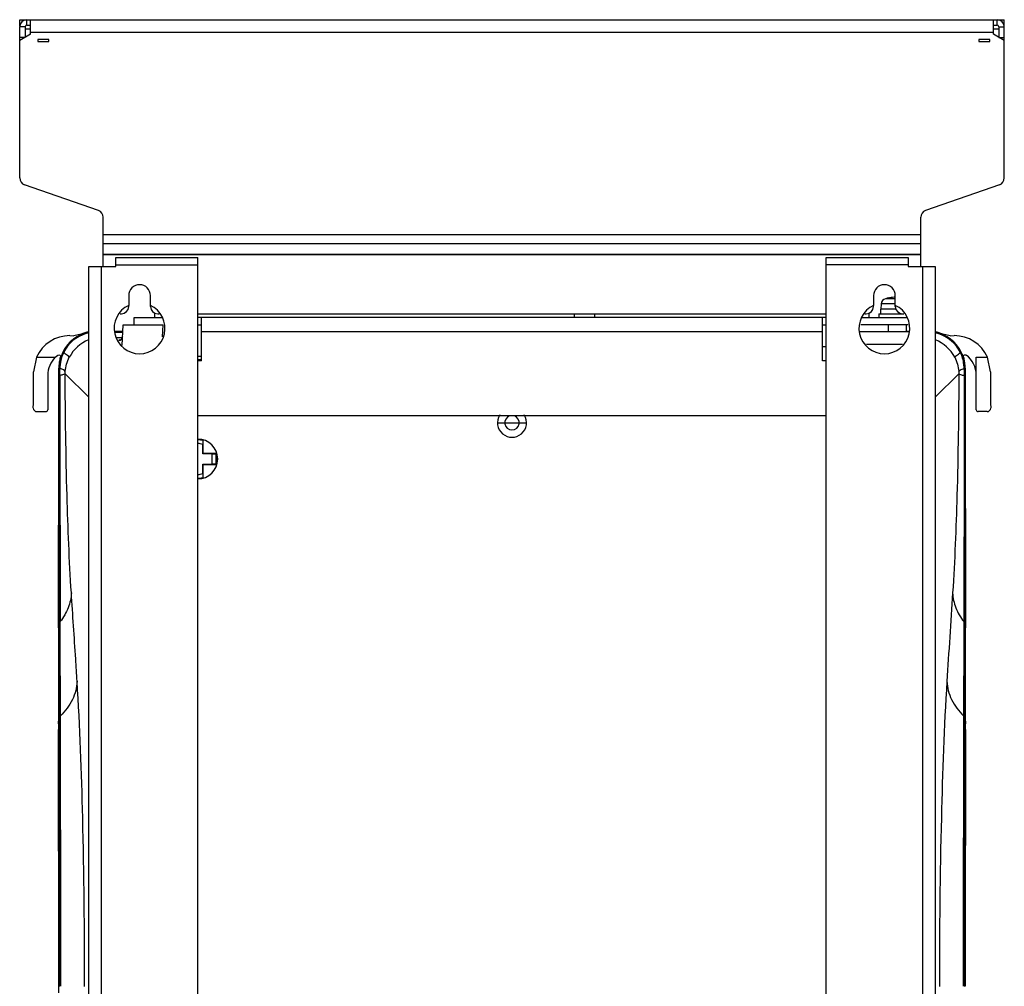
# Model space of a CAD drawing. Header units: millimetres. Extents: x 0 to 2378, y 0 to 1682.
# Tile 33 of 33: x 1781 to 2052, y 971 to 1238. Entities that reach past the tile are written whole.
import ezdxf

# ---------------------------------------------------------------- set-up
doc = ezdxf.new("R2010")
doc.units = ezdxf.units.MM
doc.header["$LTSCALE"] = 130.79
doc.layers.add('00_COMPONENTS', color=7, linetype='CONTINUOUS')

msp = doc.modelspace()

# ---------------------------------------------------------------- linework, layer by layer
at = {"layer": '00_COMPONENTS', "color": 7, "linetype": 'CONTINUOUS'}
for p, q in [((1781.28, 1236.04), (1781.28, 1237.54)), ((1781.28, 1237.54), (2052.28, 1237.54)), ((1784.28, 1233.54), (1784.28, 1237.54)), ((2049.28, 1233.54), (2049.28, 1237.54)), ((2052.28, 1236.04), (2052.28, 1237.54)), ((1781.28, 1193.96), (1781.28, 1235.54)), ((1784.28, 1233.54), (1781.28, 1231.81)), ((2052.28, 1231.81), (2049.28, 1233.54)), ((2052.28, 1193.96), (2052.28, 1235.54)), ((1786.28, 1232.04), (1786.28, 1231.54)), ((1789.28, 1232.04), (1786.28, 1232.04)), ((1786.28, 1231.54), (1789.28, 1231.54)), ((1789.28, 1231.54), (1789.28, 1232.04)), ((2045.28, 1232.04), (2045.28, 1231.54)), ((2048.28, 1232.04), (2045.28, 1232.04)), ((2045.28, 1231.54), (2048.28, 1231.54)), ((2048.28, 1231.54), (2048.28, 1232.04)), ((1802.94, 1185.01), (1782.62, 1192.07)), ((2050.94, 1192.07), (2030.62, 1185.01)), ((1804.28, 1169.54), (1804.28, 1183.12)), ((2029.28, 1169.54), (2029.28, 1183.12)), ((2020.33, 1160.89), (2019.58, 1160.7)), ((2020.33, 1160.88), (2020.33, 1160.89)), ((1811.28, 1158.54), (1811.28, 1158.86)), ((1817.28, 1158.54), (1817.28, 1158.86)), ((2016.28, 1158.54), (2016.28, 1158.86)), ((2018.18, 1157.84), (2018.18, 1156.54)), ((2022.51, 1157.84), (2018.18, 1157.84)), ((2018.41, 1159.3), (2018.28, 1157.84)), ((2022.28, 1158.54), (2022.28, 1158.86)), ((1808.93, 1156.54), (1809.28, 1156.54)), ((1812.78, 1153.54), (1812.78, 1155.54)), ((1812.78, 1155.54), (1820.58, 1155.54)), ((1818.48, 1155.54), (1818.48, 1156.8)), ((1819.28, 1156.54), (1819.63, 1156.54)), ((1830.28, 1156.54), (2003.28, 1156.54)), ((1831.28, 1155.54), (1830.28, 1155.54)), ((1933.98, 1155.54), (1933.98, 1156.54)), ((1939.58, 1155.54), (1939.58, 1156.54)), ((2003.28, 1155.54), (2002.28, 1155.54)), ((2012.98, 1155.54), (2025.58, 1155.54)), ((2013.93, 1156.54), (2014.28, 1156.54)), ((2015.08, 1155.54), (2015.08, 1156.8)), ((2017.78, 1156.54), (2017.78, 1155.54)), ((2017.78, 1156.54), (2024.63, 1156.54)), ((1807.54, 1151.78), (1808.29, 1151.78)), ((1808.29, 1151.78), (1809.69, 1151.78)), ((1809.48, 1147.76), (1809.78, 1153.54)), ((1809.78, 1153.54), (1820.77, 1153.54)), ((1830.28, 1153.54), (1831.28, 1153.54)), ((2002.28, 1153.54), (2003.28, 1153.54)), ((2025.82, 1153.54), (2012.75, 1153.54)), ((2020.28, 1153.54), (2020.28, 1151.54)), ((2025.27, 1151.78), (2026.02, 1151.78)), ((2025.28, 1153.54), (2025.28, 1151.54)), ((1795.07, 1150.52), (1796.21, 1150.51)), ((1798.2, 1150.93), (1796.21, 1150.51)), ((1809.69, 1151.7), (1807.53, 1151.7)), ((2026.05, 1151.54), (2012.52, 1151.54)), ((2026.03, 1151.7), (2025.27, 1151.7)), ((2037.35, 1150.51), (2035.36, 1150.93)), ((2037.35, 1150.51), (2038.49, 1150.52)), ((2002.28, 1147.54), (2003.28, 1147.54)), ((1785.95, 1144.6), (1785.08, 1140.54)), ((1791.08, 1144.6), (1791.74, 1145.17)), ((1792.44, 1144.34), (1792.52, 1144.63)), ((2041.04, 1144.63), (2041.13, 1144.34)), ((2048.49, 1140.54), (2047.62, 1144.6)), ((1792.04, 1140.53), (1792.04, 1141.54)), ((1792.12, 1141.54), (1792.12, 1140.52)), ((2041.44, 1140.51), (2041.44, 1141.54)), ((2041.52, 1141.54), (2041.52, 1140.85)), ((1792.12, 1139.53), (1792.05, 1071.89)), ((1792.12, 1140.52), (1792.12, 1139.53)), ((2041.29, 1139.54), (2041.3, 1080.09)), ((2041.44, 1139.53), (2041.44, 1140.51)), ((2041.5, 1079.8), (2041.44, 1139.53)), ((2041.52, 1140.85), (2041.52, 1140.51)), ((2041.52, 1140.51), (2041.52, 1139.53)), ((1786.02, 1129.59), (1788.51, 1129.59)), ((2047.54, 1129.59), (2045.05, 1129.59)), ((1831.71, 1121.62), (1831.69, 1120.56)), ((1831.69, 1117.95), (1831.69, 1120.56)), ((1831.78, 1121.68), (1831.76, 1121.66)), ((1831.78, 1118.04), (1831.78, 1121.68)), ((1831.78, 1118.04), (1831.69, 1117.95)), ((1834.3, 1117.95), (1831.69, 1117.95)), ((1835.42, 1118.04), (1831.78, 1118.04)), ((1834.3, 1117.95), (1835.36, 1117.97)), ((1834.3, 1115.13), (1834.3, 1117.95)), ((1835.36, 1115.11), (1835.36, 1117.97)), ((1831.69, 1112.52), (1831.69, 1115.13)), ((1831.78, 1115.04), (1831.69, 1115.13)), ((1831.69, 1115.13), (1834.3, 1115.13)), ((1831.78, 1111.4), (1831.78, 1115.04)), ((1831.78, 1115.04), (1835.42, 1115.04)), ((1835.36, 1115.11), (1834.3, 1115.13)), ((1831.69, 1112.52), (1831.71, 1111.46)), ((1831.78, 1111.4), (1831.76, 1111.42)), ((1791.93, 1070.23), (1791.94, 1071.45)), ((1792.05, 1071.89), (1792.05, 1071.58)), ((2041.52, 1071.58), (2041.51, 1071.89)), ((2041.62, 1071.45), (2041.63, 1070.23)), ((1791.93, 1070.03), (1791.93, 1070.23)), ((1791.93, 1070.03), (1791.93, 1069.25)), ((1792.05, 1070.25), (1792.05, 1045.63)), ((2041.52, 1070.25), (2041.52, 1045.63)), ((2041.63, 1070.23), (2041.63, 1070.03)), ((2041.63, 1069.25), (2041.63, 1070.03)), ((1791.93, 1067.72), (1791.93, 1045.63)), ((2041.63, 1045.63), (2041.63, 1067.72)), ((1791.93, 1045.63), (1791.93, 1044.59)), ((1791.93, 1044.59), (1791.93, 1044.37)), ((1792.05, 1045.63), (1792.05, 1044.94)), ((1792.05, 1044.94), (1792.05, 1044.59)), ((1792.05, 1044.59), (1792.05, 1044.39)), ((1792.05, 1044.39), (1792.05, 1042.27)), ((2041.51, 1042.27), (2041.52, 1044.39)), ((2041.52, 1045.63), (2041.52, 1044.94)), ((2041.52, 1044.94), (2041.52, 1044.59)), ((2041.52, 1044.39), (2041.52, 1044.59)), ((2041.63, 1044.59), (2041.63, 1045.63)), ((2041.63, 1044.37), (2041.63, 1044.59)), ((1792.05, 1042.27), (1792.12, 971.31)), ((2041.44, 971.31), (2041.51, 1042.27)), ((1792.05, 969.53), (1792.04, 971.32))]:
    msp.add_line(p, q, dxfattribs=at)
at = {"layer": '00_COMPONENTS', "color": 3, "linetype": 'CONTINUOUS'}
for p, q in [((1781.28, 1235.77), (1781.28, 1236.04)), ((1783.28, 1236.04), (1784.28, 1236.04)), ((2049.28, 1236.04), (2050.28, 1236.04)), ((2052.28, 1235.77), (2052.28, 1236.04)), ((1782.78, 1235.54), (1782.78, 1232.67)), ((2050.78, 1235.54), (2050.78, 1232.67)), ((1807.78, 1169.54), (1807.78, 1172.04)), ((1807.78, 1172.04), (1830.28, 1172.04)), ((1830.28, 494.04), (1830.28, 1172.04)), ((2003.28, 494.04), (2003.28, 1172.04)), ((2003.28, 1172.04), (2025.78, 1172.04)), ((2025.78, 1172.04), (2025.78, 1169.54)), ((1800.28, 496.8), (1800.28, 1169.54)), ((1800.28, 1169.54), (1807.78, 1169.54)), ((2025.78, 1169.54), (2033.28, 1169.54)), ((2033.28, 1169.54), (2033.28, 496.8)), ((1811.28, 1161.54), (1811.28, 1158.86)), ((1817.28, 1158.86), (1817.28, 1161.54)), ((2016.28, 1161.54), (2016.28, 1158.86)), ((2022.28, 1158.86), (2022.28, 1161.54)), ((1831.28, 1143.54), (1831.28, 1155.54)), ((2002.28, 1155.54), (1831.28, 1155.54)), ((2002.28, 1143.56), (2002.28, 1155.54)), ((1831.28, 1143.54), (1830.28, 1143.54)), ((2003.28, 1143.56), (2002.28, 1143.56)), ((1830.28, 1128.56), (2003.28, 1128.56))]:
    msp.add_line(p, q, dxfattribs=at)
at = {"layer": '00_COMPONENTS', "color": 9, "linetype": 'CONTINUOUS'}
for p, q in [((1783.28, 1236.04), (1783.28, 1237.54)), ((2050.28, 1236.04), (2050.28, 1237.54)), ((1782.78, 1235.54), (1781.28, 1235.54)), ((1782.78, 1235.04), (1784.28, 1235.04)), ((2049.28, 1234.04), (1784.28, 1234.04)), ((2049.28, 1235.04), (2050.78, 1235.04)), ((2050.78, 1235.54), (2052.28, 1235.54)), ((1782.78, 1232.67), (1781.28, 1232.67)), ((2050.78, 1232.67), (2052.28, 1232.67)), ((1804.28, 1178.37), (2029.28, 1178.37)), ((1804.28, 1175.89), (2029.28, 1175.89)), ((1804.28, 1172.94), (2029.28, 1172.94)), ((1804.28, 1172.89), (2029.28, 1172.89)), ((1803.78, 496.54), (1803.78, 1169.54)), ((1807.78, 1170.04), (1830.28, 1170.04)), ((2025.78, 1170.04), (2003.28, 1170.04)), ((2029.78, 1169.54), (2029.78, 496.54)), ((2022.28, 1160.7), (2019.58, 1160.7)), ((2022.28, 1159.3), (2018.41, 1159.3)), ((1820.59, 1150.17), (1820.77, 1153.54)), ((1807.51, 1151.48), (1809.67, 1151.48)), ((1807.52, 1151.55), (1809.68, 1151.55)), ((1808.06, 1150.03), (1809.52, 1150.03)), ((1808.61, 1149.24), (1808.6, 1149.16)), ((2002.28, 1151.54), (1831.28, 1151.54)), ((2024.26, 1148.04), (2014.31, 1148.04)), ((1785.95, 1144.6), (1791.08, 1144.6)), ((1793.14, 1145.97), (1793.27, 1145.9)), ((1830.28, 1144.86), (1831.28, 1144.86)), ((1830.28, 1143.92), (1831.28, 1143.92)), ((2040.42, 1145.97), (2040.29, 1145.9)), ((2040.98, 1144.34), (2041.13, 1144.34)), ((2044.57, 1144.6), (2047.62, 1144.6)), ((1792.27, 1141.54), (1792.12, 1141.54)), ((1792.27, 1140.52), (1792.27, 1141.54)), ((2041.44, 1141.54), (2041.29, 1141.54)), ((2041.29, 1141.54), (2041.29, 1140.52)), ((1792.26, 1071.58), (1792.27, 1139.54)), ((1792.27, 1139.54), (1792.27, 1140.52)), ((1793.8, 1140.04), (1793.82, 1140.65)), ((1800.28, 1133.55), (1793.8, 1140.04)), ((2039.77, 1140.04), (2033.28, 1133.55)), ((2039.75, 1140.65), (2039.77, 1140.04)), ((2041.29, 1140.52), (2041.29, 1139.54)), ((1912.78, 1126.54), (1920.78, 1126.54)), ((2041.17, 1080.08), (2041.15, 1071.92)), ((2041.17, 1080.31), (2041.17, 1080.08)), ((2041.3, 1080.09), (2041.3, 1071.58)), ((1792.05, 1071.58), (1792.26, 1071.58)), ((1792.26, 1071.41), (1792.26, 1071.58)), ((1792.26, 1070.03), (1792.26, 1071.41)), ((1792.41, 1071.75), (1792.41, 1071.92)), ((1792.42, 1070.25), (1792.41, 1071.75)), ((2041.15, 1071.75), (2041.14, 1070.25)), ((2041.15, 1071.92), (2041.15, 1071.75)), ((2041.3, 1071.58), (2041.3, 1071.41)), ((2041.52, 1071.58), (2041.3, 1071.58)), ((2041.3, 1071.41), (2041.3, 1070.03)), ((1791.93, 1070.03), (1792.05, 1070.03)), ((1792.26, 1067.72), (1792.26, 1070.03)), ((1792.42, 1070.03), (1792.42, 1070.25)), ((1792.43, 1067.73), (1792.42, 1070.03)), ((2041.14, 1070.25), (2041.14, 1070.03)), ((2041.14, 1070.03), (2041.14, 1067.73)), ((2041.3, 1070.03), (2041.3, 1067.72)), ((2041.63, 1070.03), (2041.52, 1070.03)), ((1792.26, 1045.63), (1792.26, 1067.72)), ((1792.48, 1046.04), (1792.43, 1067.73)), ((2041.14, 1067.73), (2041.08, 1046.04)), ((2041.3, 1067.72), (2041.31, 1045.63)), ((1792.05, 1044.37), (1791.93, 1044.37)), ((1792.05, 1045.63), (1792.26, 1045.63)), ((1792.26, 1045.4), (1792.26, 1045.63)), ((1792.26, 1044.63), (1792.26, 1045.4)), ((1792.26, 1044.42), (1792.26, 1044.63)), ((1792.26, 1042.16), (1792.26, 1044.42)), ((1792.49, 1045.82), (1792.48, 1046.04)), ((1792.49, 1044.65), (1792.49, 1045.82)), ((1792.5, 1042.16), (1792.49, 1044.65)), ((2041.08, 1045.82), (2041.07, 1044.65)), ((2041.07, 1044.65), (2041.07, 1042.16)), ((2041.08, 1046.04), (2041.08, 1045.82)), ((2041.31, 1045.63), (2041.31, 1045.4)), ((2041.52, 1045.63), (2041.31, 1045.63)), ((2041.31, 1045.4), (2041.31, 1044.63)), ((2041.31, 1044.63), (2041.31, 1044.41)), ((2041.31, 1044.41), (2041.31, 1042.16)), ((2041.52, 1044.37), (2041.63, 1044.37)), ((1792.26, 971.31), (1792.26, 1042.16)), ((2041.31, 1042.16), (2041.3, 971.31))]:
    msp.add_line(p, q, dxfattribs=at)
at = {"layer": '00_COMPONENTS', "color": 7, "linetype": 'CONTINUOUS'}
msp.add_lwpolyline([(1809.61, 1150.21), (1809.21, 1149.46), (1809.09, 1149.4)], dxfattribs=at)
for centre, radius, start, end in [((1783.28, 1235.54), 2, 90, 180), ((2050.28, 1235.54), 2, 0, 90), ((1783.28, 1193.96), 2, 180, 250.821), ((2050.28, 1193.96), 2, 289.179, 360), ((1802.28, 1183.12), 2, 0, 70.821), ((2031.28, 1183.12), 2, 109.179, 180), ((2020, 1159.16), 1.6, 105.494, 175), ((2022.78, 1149.14), 11.99, 94.0636, 101.7858), ((2022.4, 1154.61), 6.51, 92.4983, 94.1002), ((2022.29, 1158.3), 2.82, 90.0644, 90.6152), ((1809.28, 1158.54), 2, 270, 360), ((1819.28, 1158.54), 2, 180, 270), ((2014.28, 1158.54), 2, 270, 360), ((2024.28, 1158.54), 2, 180, 270), ((1802.28, 1141.54), 10.16, 101.4324, 154.1603), ((1802.28, 1141.54), 10.24, 101.2956, 113.49), ((1802.28, 1141.54), 10.01, 101.517, 105.6411), ((2031.28, 1141.54), 10.24, 66.51, 78.7044), ((2031.28, 1141.54), 10.16, 25.8397, 78.5679), ((2031.3, 1141.58), 9.97, 74.2382, 78.4266), ((1795.99, 1139.62), 6.99, 134.5528, 180.0612), ((1802.34, 1141.52), 10.3, 164.1257, 170.6323), ((1802.33, 1141.52), 10.21, 164.0878, 168.4124), ((1802.27, 1141.54), 10.15, 162.6604, 164.0854), ((1802.32, 1141.52), 10.2, 154.1546, 162.6426), ((2031.19, 1141.49), 10.26, 23.0145, 25.8425), ((2031.28, 1141.53), 10.17, 20.1777, 23.0124), ((2031.29, 1141.54), 10.15, 17.3399, 20.1756), ((2031.29, 1141.54), 10.15, 15.9146, 17.3396), ((2031.23, 1141.52), 10.21, 11.587, 15.9122), ((2031.23, 1141.53), 10.29, 13.0109, 15.8767), ((2031.23, 1141.52), 10.29, 7.2806, 13.0104), ((1802.27, 1141.53), 10.23, 177.694, 179.9524), ((1802.29, 1141.53), 10.25, 173.1796, 177.6923), ((1802.34, 1141.52), 10.29, 170.6348, 173.1759), ((1802.29, 1141.53), 10.17, 174.1957, 179.9676), ((1802.19, 1141.54), 10.07, 173.195, 174.1839), ((1802.28, 1141.53), 10.16, 168.4066, 173.1887), ((1802.29, 1141.55), 10.02, 174.6059, 180.0376), ((1802.21, 1141.55), 9.94, 170.6492, 174.5931), ((2031.29, 1141.55), 10, 359.9661, 9.3271), ((2031.29, 1141.53), 10.15, 5.8242, 11.5948), ((2031.27, 1141.53), 10.17, 0.0324, 5.8026), ((2031.27, 1141.53), 10.24, 4.8697, 7.28), ((2031.28, 1141.53), 10.24, 0.0484, 4.8685), ((-22180.01, 1142.28), 23972.06, 359.830695, 359.995797), ((1830.28, 1116.54), 5.5, 270, 90), ((1830.28, 1116.54), 5.35, 74.6787, 90), ((1830.28, 1116.54), 5.28, 74.2847, 89.9998), ((1830.28, 1116.54), 4.26, 70.6454, 90.0017), ((1830.28, 1116.54), 5.35, 343.7175, 16.2825), ((1830.28, 1116.54), 4.26, 270.0017, 289.3546), ((1830.28, 1116.54), 5.28, 269.9998, 285.7153), ((1830.28, 1116.54), 5.35, 270, 285.3213), ((2397.04, 1067.72), 605.11, 179.8544, 179.99924), ((1436.53, 1067.72), 605.11, 0.00076, 0.1456), ((2412.68, 1044.42), 620.75, 180.07468, 180.21711), ((1420.88, 1044.42), 620.75, 359.78289, 359.92532), ((25041.14, 970.95), 22999.62, 179.822842, 179.999091)]:
    msp.add_arc(centre, radius, start, end, dxfattribs=at)
at = {"layer": '00_COMPONENTS', "color": 3, "linetype": 'CONTINUOUS'}
for centre, radius, start, end in [((1783.28, 1235.54), 0.5, 90, 180), ((2050.28, 1235.54), 0.5, 0, 90), ((1814.28, 1161.54), 3, 0, 180), ((2019.28, 1161.54), 3, 0, 180), ((1814.28, 1152.54), 7, 115.3769, 64.6231), ((2019.28, 1152.54), 7, 115.3769, 64.6231), ((1916.78, 1126.54), 4, 147.8826, 32.1174), ((1916.78, 1126.54), 2, 109.5008, 70.4992)]:
    msp.add_arc(centre, radius, start, end, dxfattribs=at)
at = {"layer": '00_COMPONENTS', "color": 9, "linetype": 'CONTINUOUS'}
for centre, radius, start, end in [((1802.28, 1141.54), 10, 105.6419, 154.177), ((1802.36, 1141.47), 10.01, 105.8898, 154.0334), ((1804.02, 1139.81), 10.25, 111.5575, 152.3052), ((1802.36, 1141.47), 10.01, 102.4056, 105.8884), ((1802.35, 1141.48), 10, 101.9671, 102.4046), ((2029.55, 1139.81), 10.25, 27.6948, 68.4427), ((2031.22, 1141.5), 9.97, 73.8313, 77.7377), ((2031.29, 1141.54), 10, 25.8237, 74.2361), ((2031.21, 1141.47), 10.01, 25.9668, 73.8288), ((1802.34, 1141.53), 10.07, 154.2255, 170.6153), ((1802.39, 1141.46), 10.04, 154.068, 167.8462), ((2031.15, 1141.45), 10.07, 6.6469, 25.8962), ((2031.23, 1141.53), 10.06, 9.3833, 25.7765), ((1802.38, 1141.47), 10.03, 174.3789, 179.7422), ((1802.33, 1141.47), 9.98, 167.8601, 174.3555), ((2031.2, 1141.47), 10.01, 0.256, 6.5595), ((35032.42, 1139.61), 33240.07, 180.000086, 180.116673), ((13193.26, 342.52), 11179.53, 176.219179, 176.344423), ((-23837.49, 973.83), 25630.08, 359.994385, 0.152768), ((23588.81, 979.07), 21547.83, 179.832241, 180.02062)]:
    msp.add_arc(centre, radius, start, end, dxfattribs=at)
at = {"layer": '00_COMPONENTS', "color": 7, "linetype": 'CONTINUOUS'}
for centre, major_axis, ratio, start_param, end_param in [((1795.1, 1140.51), (7.09, -7.09), 0.997265, 2.357564, 3.507283), ((2038.47, 1140.51), (7.09, 7.09), 0.997265, -0.36569, 0.784029), ((2037.57, 1139.61), (4.95, 4.95), 0.999695, -0.785246, 0.132848), ((2042.83, 1144.6), (0, 100), 0.017455, -1.716384, -1.570796), ((1779.84, 1144.6), (0, 100), 0.052408, -1.711327, -1.61142), ((1790.74, 1144.6), (0, 100), 0.017455, -4.662468, -4.566801), ((2053.72, 1144.6), (0, 100), 0.052408, -4.671765, -4.571858), ((1799.88, 1144.56), (5.84, 100), 0.05223, 2.391856, 2.411603), ((2033.68, 1144.56), (-5.84, 100), 0.05223, 3.871583, 3.891329)]:
    msp.add_ellipse(centre, major_axis=major_axis, ratio=ratio, start_param=start_param, end_param=end_param, dxfattribs=at)
for points, knots in [([(2022.26, 1161.12), (2022.25, 1161.12), (2022.2, 1161.12), (2022.15, 1161.12), (2022.11, 1161.11)], [0, 0, 0, 0, 0.230428, 1, 1, 1, 1]), ([(1791.74, 1145.17), (1791.9, 1145.29), (1792.43, 1145.32), (1792.58, 1144.81), (1792.52, 1144.63)], [0, 0, 0, 0, 0.500195, 1, 1, 1, 1]), ([(2041.04, 1144.63), (2041, 1144.74), (2041.02, 1145.02), (2041.23, 1145.2), (2041.34, 1145.24)], [0, 0, 0, 0, 0.500255, 1, 1, 1, 1]), ([(2041.52, 1139.53), (2041.53, 1134.14), (2041.54, 1114.24), (2041.56, 1094.34), (2041.6, 1079.83)], [0, 0, 0, 0, 0.270882, 1, 1, 1, 1]), ([(1785.03, 1130.59), (1785.03, 1130.34), (1785.24, 1129.8), (1785.77, 1129.59), (1786.02, 1129.59)], [0, 0, 0, 0, 0.498495, 1, 1, 1, 1]), ([(1788.51, 1129.59), (1788.64, 1129.59), (1788.91, 1129.7), (1789.01, 1129.96), (1789.01, 1130.09)], [0, 0, 0, 0, 0.50157, 1, 1, 1, 1]), ([(2044.55, 1130.09), (2044.55, 1129.96), (2044.66, 1129.7), (2044.92, 1129.59), (2045.05, 1129.59)], [0, 0, 0, 0, 0.49843, 1, 1, 1, 1]), ([(2047.54, 1129.59), (2047.8, 1129.59), (2048.33, 1129.8), (2048.53, 1130.34), (2048.53, 1130.59)], [0, 0, 0, 0, 0.501446, 1, 1, 1, 1]), ([(2041.51, 1071.89), (2041.51, 1072.52), (2041.51, 1075.16), (2041.5, 1077.79), (2041.5, 1079.8)], [0, 0, 0, 0, 0.240167, 1, 1, 1, 1]), ([(2041.6, 1079.83), (2041.6, 1079.1), (2041.61, 1076.31), (2041.62, 1073.52), (2041.62, 1071.45)], [0, 0, 0, 0, 0.260165, 1, 1, 1, 1]), ([(1792.04, 971.32), (1792.04, 977.86), (1792.01, 1001.45), (1792, 1025.03), (1791.93, 1042.07)], [0, 0, 0, 0, 0.277591, 1, 1, 1, 1])]:
    msp.add_open_spline(points, degree=3, knots=knots, dxfattribs=at)
at = {"layer": '00_COMPONENTS', "color": 9, "linetype": 'CONTINUOUS'}
for points in [[(1808.61, 1149.24), (1808.83, 1149.24), (1809.07, 1149.33), (1809.25, 1149.47)], [(1809.25, 1149.47), (1809.33, 1149.54), (1809.4, 1149.62), (1809.46, 1149.71)], [(1793.82, 1140.65), (1793.92, 1142.01), (1794.31, 1143.37), (1794.94, 1144.57)], [(2038.62, 1144.57), (2039.25, 1143.37), (2039.65, 1142.01), (2039.75, 1140.65)], [(1792.35, 1140.52), (1792.35, 1140.85), (1792.35, 1141.18), (1792.35, 1141.52)], [(2041.22, 1141.52), (2041.22, 1141.18), (2041.22, 1140.85), (2041.22, 1140.51)], [(1792.35, 1139.56), (1792.35, 1139.88), (1792.35, 1140.2), (1792.35, 1140.52)], [(2041.22, 1140.51), (2041.22, 1140.2), (2041.22, 1139.88), (2041.22, 1139.56)], [(1792.26, 1045.63), (1792.27, 1045.79), (1792.37, 1045.94), (1792.48, 1046.04)], [(1792.26, 1045.4), (1792.27, 1045.56), (1792.37, 1045.71), (1792.49, 1045.82)], [(2041.31, 1045.63), (2041.29, 1045.79), (2041.2, 1045.94), (2041.08, 1046.04)], [(2041.31, 1045.4), (2041.29, 1045.56), (2041.2, 1045.71), (2041.08, 1045.82)]]:
    msp.add_open_spline(points, degree=3, dxfattribs=at)
for points, knots in [([(1808.91, 1149.38), (1808.84, 1149.36), (1808.74, 1149.34), (1808.61, 1149.28), (1808.61, 1149.24)], [0, 0, 0, 0, 0.692945, 1, 1, 1, 1]), ([(1793.27, 1145.9), (1793.28, 1145.9), (1793.31, 1145.87), (1793.35, 1145.85), (1793.38, 1145.84)], [0, 0, 0, 0, 0.197498, 1, 1, 1, 1]), ([(1794.94, 1144.57), (1794.85, 1144.77), (1794.26, 1145.2), (1793.74, 1145.59), (1793.36, 1145.85)], [0, 0, 0, 0, 0.329426, 1, 1, 1, 1]), ([(2038.62, 1144.57), (2038.72, 1144.77), (2039.3, 1145.2), (2039.83, 1145.59), (2040.21, 1145.85)], [0, 0, 0, 0, 0.329431, 1, 1, 1, 1]), ([(2040.29, 1145.9), (2040.29, 1145.9), (2040.25, 1145.87), (2040.21, 1145.85), (2040.19, 1145.84)], [0, 0, 0, 0, 0.197547, 1, 1, 1, 1]), ([(1792.27, 1141.54), (1792.28, 1141.54), (1792.29, 1141.53), (1792.3, 1141.53), (1792.31, 1141.52)], [0, 0, 0, 0, 0.292154, 1, 1, 1, 1]), ([(1792.31, 1141.52), (1792.32, 1141.52), (1792.34, 1141.52), (1792.36, 1141.52), (1792.37, 1141.52)], [0, 0, 0, 0, 0.419825, 1, 1, 1, 1]), ([(1793.82, 1140.65), (1793.74, 1140.84), (1793.21, 1141.19), (1792.7, 1141.39), (1792.35, 1141.52)], [0, 0, 0, 0, 0.357324, 1, 1, 1, 1]), ([(2039.75, 1140.65), (2039.83, 1140.84), (2040.35, 1141.19), (2040.87, 1141.39), (2041.22, 1141.52)], [0, 0, 0, 0, 0.3573, 1, 1, 1, 1]), ([(2041.25, 1141.52), (2041.25, 1141.52), (2041.23, 1141.52), (2041.21, 1141.52), (2041.2, 1141.52)], [0, 0, 0, 0, 0.419827, 1, 1, 1, 1]), ([(2041.29, 1141.54), (2041.29, 1141.54), (2041.28, 1141.53), (2041.26, 1141.53), (2041.25, 1141.52)], [0, 0, 0, 0, 0.291102, 1, 1, 1, 1]), ([(1792.27, 1139.54), (1792.28, 1139.54), (1792.31, 1139.56), (1792.34, 1139.56), (1792.36, 1139.56)], [0, 0, 0, 0, 0.220819, 1, 1, 1, 1]), ([(1793.8, 1140.04), (1793.7, 1139.9), (1793.16, 1139.74), (1792.68, 1139.62), (1792.35, 1139.56)], [0, 0, 0, 0, 0.333652, 1, 1, 1, 1]), ([(1795.5, 1079.7), (1794.91, 1088.61), (1794.14, 1108.73), (1793.84, 1128.85), (1793.8, 1140.04)], [0, 0, 0, 0, 0.44384, 1, 1, 1, 1]), ([(2039.77, 1140.04), (2039.72, 1128.85), (2039.43, 1108.73), (2038.65, 1088.61), (2038.06, 1079.7)], [0, 0, 0, 0, 0.556159, 1, 1, 1, 1]), ([(2039.77, 1140.04), (2039.87, 1139.9), (2040.41, 1139.74), (2040.88, 1139.62), (2041.22, 1139.56)], [0, 0, 0, 0, 0.333663, 1, 1, 1, 1]), ([(2041.22, 1139.56), (2041.22, 1134.19), (2041.21, 1114.44), (2041.19, 1094.69), (2041.17, 1080.31)], [0, 0, 0, 0, 0.272009, 1, 1, 1, 1]), ([(2041.29, 1139.54), (2041.29, 1139.54), (2041.26, 1139.56), (2041.22, 1139.56), (2041.2, 1139.56)], [0, 0, 0, 0, 0.220969, 1, 1, 1, 1]), ([(1795.5, 1079.7), (1795.44, 1078.3), (1794.82, 1075.43), (1793.33, 1072.91), (1792.41, 1071.75)], [0, 0, 0, 0, 0.487668, 1, 1, 1, 1]), ([(1797.09, 1055.32), (1796.96, 1057.36), (1796.43, 1065.49), (1795.9, 1073.62), (1795.5, 1079.7)], [0, 0, 0, 0, 0.251726, 1, 1, 1, 1]), ([(2038.06, 1079.7), (2038.12, 1078.3), (2038.74, 1075.43), (2040.23, 1072.91), (2041.15, 1071.75)], [0, 0, 0, 0, 0.487669, 1, 1, 1, 1]), ([(1792.26, 1071.58), (1792.27, 1071.67), (1792.3, 1071.81), (1792.41, 1071.87), (1792.44, 1071.89)], [0, 0, 0, 0, 0.707521, 1, 1, 1, 1]), ([(1792.26, 1071.41), (1792.27, 1071.5), (1792.3, 1071.63), (1792.41, 1071.7), (1792.44, 1071.72)], [0, 0, 0, 0, 0.707753, 1, 1, 1, 1]), ([(2041.3, 1071.58), (2041.29, 1071.67), (2041.26, 1071.81), (2041.16, 1071.87), (2041.12, 1071.89)], [0, 0, 0, 0, 0.707521, 1, 1, 1, 1]), ([(2041.3, 1071.41), (2041.29, 1071.5), (2041.26, 1071.63), (2041.16, 1071.7), (2041.12, 1071.72)], [0, 0, 0, 0, 0.707757, 1, 1, 1, 1]), ([(1797.09, 1055.32), (1797.01, 1053.59), (1796.06, 1050.01), (1793.83, 1047.1), (1792.49, 1045.82)], [0, 0, 0, 0, 0.482113, 1, 1, 1, 1]), ([(1799.16, 971.31), (1799.16, 986.8), (1798.85, 1014.81), (1797.89, 1042.81), (1797.09, 1055.32)], [0, 0, 0, 0, 0.55276, 1, 1, 1, 1]), ([(2036.48, 1055.32), (2035.68, 1042.81), (2034.72, 1014.81), (2034.41, 986.8), (2034.41, 971.31)], [0, 0, 0, 0, 0.44724, 1, 1, 1, 1]), ([(2036.48, 1055.32), (2036.55, 1053.59), (2037.51, 1050.01), (2039.74, 1047.1), (2041.08, 1045.82)], [0, 0, 0, 0, 0.482113, 1, 1, 1, 1])]:
    msp.add_open_spline(points, degree=3, knots=knots, dxfattribs=at)
at = {"layer": '00_COMPONENTS', "color": 7, "linetype": 'CONTINUOUS'}
for points in [[(2041.34, 1145.24), (2041.49, 1145.3), (2041.69, 1145.27), (2041.82, 1145.17)], [(1791.93, 1043.61), (1791.93, 1043.86), (1791.93, 1044.12), (1791.93, 1044.37)], [(2041.63, 1044.37), (2041.63, 1044.12), (2041.63, 1043.86), (2041.63, 1043.61)]]:
    msp.add_open_spline(points, degree=3, dxfattribs=at)

doc.saveas('drawing.dxf')
